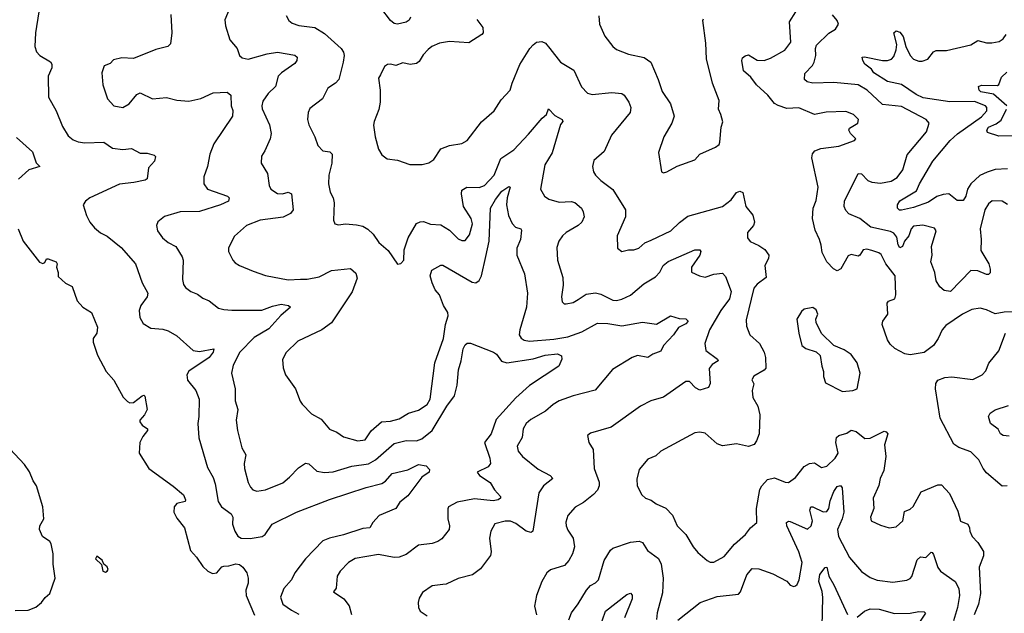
# Model space of a CAD drawing. Extents: x 2133461 to 2293071, y 753526 to 916327.
# Tile 55 of 256: x 2230591 to 2236257, y 803172 to 806590. Entities that reach past the tile are written whole.
import ezdxf

# ---------------------------------------------------------------- set-up
doc = ezdxf.new("R2010")
doc.units = 0

msp = doc.modelspace()

# ---------------------------------------------------------------- linework, layer by layer
at = {"layer": '0CON10XD'}
for points in [[(2231815.6, 806695), (2231771.2, 806588.8), (2231774.3, 806554.3), (2231800.8, 806475), (2231842, 806425), (2231855.8, 806385), (2231870.9, 806370.9), (2231905, 806363.8), (2232015, 806394), (2232075, 806403.1), (2232175, 806385.6), (2232188, 806375), (2232185.8, 806355), (2232175, 806338), (2232097.5, 806285), (2232078.1, 806265), (2232062.2, 806205), (2232020.6, 806165), (2231989.8, 806120.2), (2231983.5, 806095), (2231986.4, 806076.4)], [(2232839.2, 806605), (2232832.4, 806587.6), (2232815, 806575.6), (2232765, 806564.4), (2232745, 806568.6), (2232725, 806585.7), (2232668.2, 806658.2)], [(2230701.8, 806635), (2230682.5, 806515), (2230678.5, 806435), (2230687.8, 806405), (2230706, 806385), (2230767.9, 806347.9), (2230775.8, 806335), (2230775, 806312.5), (2230755.7, 806265), (2230756.9, 806145), (2230800, 806065), (2230836.7, 805975), (2230870.8, 805920.8), (2230898, 805898), (2230927.2, 805887.2), (2230965, 805881.5), (2231075, 805885.6), (2231125, 805851.4), (2231185, 805843.1), (2231235, 805849.4), (2231285, 805822), (2231325, 805822.5), (2231365, 805810), (2231371.7, 805801.7), (2231366.7, 805775), (2231333.1, 805736.9), (2231325, 805673.3), (2231313.8, 805666.2), (2231246.8, 805653.2), (2231165, 805642.9), (2230994, 805565), (2230968.8, 805545), (2230956.2, 805525), (2230975, 805462.5), (2230993.8, 805423.8), (2231021.7, 805391.7), (2231055, 805363.3), (2231095, 805343.1), (2231175, 805278.9), (2231257.1, 805185), (2231295.5, 805075.5), (2231327.5, 805015), (2231324.4, 804995), (2231288.9, 804945), (2231277.8, 804915), (2231282.5, 804875), (2231301.1, 804841.1), (2231345, 804813.1), (2231415, 804808.5), (2231445, 804798.6), (2231495, 804769.2), (2231590, 804685), (2231625, 804680.4), (2231707.5, 804695), (2231704.4, 804675), (2231680.9, 804645), (2231563.4, 804566.6), (2231552.9, 804545), (2231555.7, 804515), (2231605.3, 804455.3), (2231623.8, 804405), (2231622.5, 804305), (2231616.4, 804265), (2231622.4, 804182.4), (2231671.7, 804011.7), (2231703.9, 803953.9), (2231716.6, 803916.6), (2231732.7, 803815), (2231751.9, 803785), (2231807.1, 803745), (2231818, 803725), (2231815.8, 803685), (2231828.2, 803645), (2231846.9, 803616.9), (2231865.4, 803605.4), (2231917.4, 803602.6), (2231986.2, 803613.8), (2232003.9, 803626.1), (2232044.4, 803685), (2232183.6, 803755), (2232373.3, 803826.7), (2232585, 803897), (2232675, 803920.3), (2232696.6, 803933.4)], [(2231460.3, 806619.7), (2231465.8, 806515), (2231458.3, 806451.7), (2231443.9, 806436.1), (2231375, 806419.4), (2231245, 806367.1), (2231179.5, 806370.5), (2231131.2, 806358.8), (2231112.3, 806337.7), (2231076.2, 806323.8), (2231064.2, 806285), (2231069.2, 806215), (2231097.1, 806135), (2231133.3, 806095), (2231184.3, 806084.3), (2231220, 806105), (2231265, 806159.2), (2231285, 806170), (2231354.5, 806134.5), (2231435, 806141.5), (2231495, 806126.9), (2231565, 806120.6), (2231633.8, 806136.2), (2231705, 806168.6), (2231783.9, 806173.9), (2231805.8, 806155), (2231808.1, 806095), (2231817.3, 806067.3)], [(2232124, 806615), (2232140, 806585), (2232159.7, 806569.7), (2232197.6, 806557.6), (2232290, 806545), (2232345, 806511.1), (2232440, 806425), (2232455, 806403.8), (2232458.8, 806385), (2232452.9, 806345), (2232427.1, 806245), (2232408.8, 806225), (2232364.4, 806195.6), (2232334, 806135), (2232260.7, 806079.3), (2232250, 806055), (2232247.5, 806015), (2232254.5, 805984.5), (2232290, 805915), (2232306, 805865), (2232335, 805836), (2232375, 805830), (2232388.6, 805815), (2232386.5, 805765), (2232370.5, 805695), (2232367.1, 805645), (2232377.6, 805597.6), (2232395.7, 805565), (2232401.4, 805535), (2232396, 805435), (2232403.8, 805415), (2232425, 805409.2), (2232465.6, 805414.4), (2232529.8, 805409.8), (2232565, 805402.2), (2232594.7, 805384.7), (2232624.3, 805355), (2232656.8, 805306.8), (2232711.7, 805261.7), (2232765, 805182.5), (2232785, 805186.7), (2232802, 805205), (2232804.1, 805264.1), (2232827.3, 805335), (2232875, 805415.8), (2232895, 805427.1), (2232915, 805427.5), (2232955, 805412.9), (2233015, 805408.1), (2233065, 805379.1), (2233115, 805327.8), (2233135, 805317.8), (2233155, 805318.6), (2233179.2, 805350.8), (2233196.1, 805415), (2233189.2, 805445), (2233143.8, 805515), (2233132.4, 805587.6), (2233135, 805609.2), (2233163.3, 805625), (2233235, 805623.9), (2233265, 805636.2), (2233321.1, 805695), (2233359.4, 805790.6), (2233435, 805841.8), (2233519.3, 805930.7), (2233596.8, 806023.2), (2233623.3, 806045), (2233633, 806077), (2233669.5, 806039.5), (2233712.5, 806015), (2233716.7, 806005), (2233703.6, 805986.4), (2233655, 805823.8), (2233612.7, 805755), (2233587.8, 805615), (2233610, 805575), (2233635, 805556.5), (2233695, 805539.2), (2233765, 805542.5), (2233785, 805537.8), (2233824.2, 805505), (2233833.4, 805483.4), (2233838.6, 805455), (2233825.7, 805425), (2233805, 805404.3), (2233735.5, 805364.5), (2233715, 805345.8), (2233693.1, 805315), (2233681.3, 805278.7), (2233685.6, 805205), (2233715.6, 805105), (2233717.9, 805062.1), (2233708, 804995), (2233713.3, 804965), (2233724.1, 804954.1), (2233735, 804953.8), (2233775, 804962), (2233805, 804979.2), (2233850.8, 805009.2), (2233905, 805018.2), (2233935, 805009.5), (2234005, 804974.4), (2234025, 804972.5), (2234055, 804980.9), (2234106, 805004), (2234181.5, 805068.5), (2234250.4, 805109.6), (2234274.3, 805135.7), (2234292.8, 805175), (2234322.2, 805197.8), (2234475, 805264.4), (2234505, 805265.8), (2234510, 805255), (2234505.5, 805235), (2234456, 805165), (2234456.4, 805136.4), (2234502.5, 805115), (2234535, 805108.1), (2234585, 805125.6), (2234635, 805131.2), (2234651.7, 805111.7), (2234685.9, 805025), (2234676.3, 804983.7), (2234625.2, 804914.8), (2234560.6, 804805), (2234532.5, 804725), (2234539.6, 804685), (2234606.7, 804635), (2234610, 804625), (2234575.5, 804604.5), (2234557.9, 804582.1), (2234563.8, 804495), (2234555, 804471.5), (2234505, 804457.1), (2234480, 804470), (2234445, 804506), (2234425, 804506.2), (2234295, 804416.7), (2234223.3, 804395), (2234163.3, 804365), (2233995, 804244.2), (2233875, 804208.8), (2233857.5, 804195), (2233866.7, 804155), (2233890, 804115), (2233895.8, 804005), (2233926.2, 803926.2), (2233925.5, 803905), (2233915, 803880.8), (2233893.3, 803856.7), (2233835, 803810), (2233786.6, 803783.4), (2233745.7, 803735), (2233734.2, 803695.8), (2233735.8, 803675), (2233745, 803650), (2233776.2, 803603.8)], [(2233221.7, 806591.7), (2233255.8, 806545), (2233258, 806515), (2233251.2, 806505), (2233175, 806457.5), (2233065, 806464.5), (2233007.5, 806455), (2232963.3, 806435), (2232941.7, 806418.3), (2232912.4, 806387.6), (2232890.3, 806349.7), (2232875, 806338), (2232836.9, 806333.1), (2232795, 806342.2), (2232755, 806326), (2232725, 806334.2), (2232707.7, 806332.3), (2232689.5, 806320.5), (2232666.8, 806273.2), (2232656.1, 806253.9), (2232665.6, 806185), (2232664.4, 806115.6), (2232657, 806073), (2232630, 806005), (2232627.3, 805982.7), (2232636, 805915), (2232656.2, 805845), (2232675, 805812.5), (2232705, 805790), (2232765, 805781.2), (2232835, 805756.2), (2232906.4, 805756.4), (2232945, 805766), (2232973.8, 805785), (2233015, 805847.1), (2233065, 805865.6), (2233135, 805877.5), (2233166, 805895), (2233247.6, 806002.4), (2233322, 806065), (2233361.7, 806128.3), (2233414.2, 806185), (2233424.5, 806225.5), (2233468.3, 806331.7), (2233525.8, 806425), (2233545, 806446), (2233565, 806460), (2233595, 806464.2), (2233616, 806455), (2233640.6, 806425), (2233702.5, 806345), (2233778.8, 806298.8), (2233824.6, 806204.6), (2233857.9, 806167.9), (2233885, 806159.4), (2233998.3, 806171.7), (2234055, 806165.6), (2234069.2, 806155), (2234095.6, 806115), (2234106.7, 806085), (2234104.4, 806055), (2233996.9, 805925), (2233955, 805831.2), (2233895, 805780), (2233887.5, 805745), (2233892.5, 805715), (2233904.2, 805695), (2233934.5, 805664.5), (2234005, 805612.5), (2234077.8, 805495), (2234076.5, 805455), (2234029.2, 805345), (2234030, 805275), (2234055, 805256.2), (2234095, 805265.8), (2234125, 805264.2), (2234153.3, 805275), (2234188.8, 805305), (2234225, 805321.4), (2234338, 805375), (2234387.1, 805422.9), (2234435, 805458.1), (2234636, 805514), (2234685, 805553.1), (2234715, 805595.8), (2234735, 805602.9), (2234752, 805595), (2234768.9, 805515), (2234808.9, 805465), (2234820, 805425), (2234814, 805405), (2234778.8, 805365), (2234778.8, 805335), (2234795, 805312.5), (2234845, 805290.8), (2234877.8, 805267.8), (2234900.8, 805235), (2234899.2, 805215), (2234878.6, 805175), (2234887.1, 805105), (2234835, 805068.2), (2234814.6, 805045), (2234772.1, 804862.1), (2234772.5, 804825), (2234792, 804775), (2234848.8, 804725), (2234874.1, 804675), (2234882.7, 804645), (2234885, 804583.8), (2234875, 804571.1), (2234815, 804538), (2234804.2, 804515.8), (2234815.8, 804494.2), (2234806, 804455), (2234810, 804415), (2234838.1, 804365), (2234850.6, 804315), (2234845.8, 804205), (2234831.4, 804165), (2234816.7, 804143.3), (2234785, 804132.5), (2234715, 804147.5), (2234635, 804135.6), (2234605, 804148.1), (2234535, 804209.4), (2234505, 804215.6), (2234475, 804210.6), (2234281.2, 804105), (2234251.2, 804078.8), (2234205, 804059.2), (2234155, 804000), (2234142, 803945), (2234143.8, 803905), (2234170, 803855), (2234192.5, 803835), (2234225, 803823.8), (2234252.6, 803802.6), (2234308.1, 803778.1), (2234347.2, 803737.2), (2234374.7, 803674.7), (2234424.2, 803625), (2234466, 803555), (2234492.6, 803522.6), (2234546.7, 803475), (2234565, 803466), (2234585, 803466.2), (2234645, 803499.2), (2234705, 803570), (2234768.2, 803625), (2234796.4, 803663.6), (2234833.3, 803695), (2234830.6, 803775), (2234850.9, 803885), (2234860.6, 803905), (2234895, 803942.9), (2234935, 803951.9), (2234995, 803927.5), (2235015, 803925.8), (2235055, 803954.4), (2235105, 804017.3), (2235135, 804035.4), (2235165, 804038.5), (2235205, 804010.8), (2235235, 804019.4), (2235284, 804066), (2235301.5, 804095), (2235288.1, 804155), (2235292, 804185), (2235303.6, 804196.4), (2235350.3, 804209.7), (2235375, 804227.1), (2235405, 804218.5), (2235455, 804179.4), (2235485, 804180), (2235565, 804220), (2235577.6, 804217.6), (2235585.7, 804205), (2235567.8, 804142.2), (2235575.4, 804075), (2235564.3, 803995), (2235542.7, 803947.3), (2235535, 803907.5), (2235501.4, 803835), (2235506.1, 803776.1), (2235486, 803725), (2235490, 803705), (2235545, 803678.6), (2235595, 803664), (2235635, 803670), (2235672.5, 803705), (2235681.9, 803758.1), (2235715, 803772), (2235733, 803787), (2235778.3, 803871.7), (2235875, 803912), (2235895, 803912), (2235942.2, 803862.2), (2235989.5, 803759.5), (2236005, 803702.5), (2236047.5, 803685), (2236056.7, 803665), (2236057.5, 803645), (2236072.5, 803615), (2236105, 803580), (2236137.9, 803527.9), (2236136.9, 803503.1), (2236112.3, 803437.7), (2236120, 803285), (2236107.8, 803225), (2236083.7, 803163.7)], [(2233923, 806613), (2233927.5, 806565), (2233958, 806495), (2234004, 806435), (2234025, 806418), (2234095, 806391.4), (2234185, 806372.2), (2234222.5, 806345), (2234265.8, 806245), (2234287, 806177), (2234335.8, 806105), (2234356.1, 806033.9), (2234344, 805995), (2234298, 805915), (2234266.2, 805825), (2234284, 805715), (2234295, 805708.8)], [(2234295, 805708.8), (2234315, 805714), (2234375, 805746.2), (2234475, 805783.8), (2234505, 805816), (2234595, 805856.7), (2234615, 805872.5), (2234620, 805885), (2234628.3, 805971.7), (2234637, 806003), (2234626.2, 806045), (2234611.2, 806075), (2234616.2, 806125), (2234577.1, 806225), (2234542.5, 806365), (2234540, 806455), (2234521.4, 806585), (2234526.2, 806595)], [(2236305, 804908), (2236255, 804906.7), (2236205, 804896), (2236155, 804919.4), (2236118.3, 804928.3), (2236069.1, 804920.9), (2236016.3, 804893.7), (2235920.6, 804829.4), (2235899.4, 804805), (2235876.9, 804755), (2235848.6, 804715), (2235795.4, 804674.6), (2235715, 804661.1), (2235685, 804665.6), (2235626.7, 804696.7), (2235600.8, 804720.8), (2235585, 804746), (2235554.5, 804835), (2235556.9, 804855), (2235586.4, 804895), (2235581.9, 804958.1), (2235591.1, 804968.9), (2235627.1, 804982.9), (2235633.1, 805005), (2235628.6, 805115), (2235575.3, 805185.3), (2235547.6, 805237.6), (2235535, 805247.8), (2235495, 805261.2), (2235465, 805268.2), (2235445, 805265.6), (2235425.5, 805234.5), (2235415, 805229.2), (2235375, 805238.9), (2235358.8, 805231.2), (2235315.6, 805155), (2235295, 805144.5), (2235274.8, 805154.8), (2235236.1, 805195), (2235208.9, 805248.9), (2235202.2, 805292.2), (2235193.8, 805325), (2235168.3, 805378.3), (2235152.9, 805445), (2235157.5, 805505), (2235175, 805550), (2235186.2, 805625), (2235149.1, 805795), (2235152.5, 805817.5), (2235165.6, 805834.4), (2235201.1, 805848.9), (2235305, 805861.4), (2235395.6, 805894.4), (2235403.3, 805905), (2235372, 805935), (2235361.2, 805955), (2235366.2, 805965), (2235413.8, 805995), (2235417.1, 806015), (2235388, 806045), (2235345, 806061.9), (2235232.1, 806057.9), (2235165, 806044.5), (2235075, 806082.5), (2235005, 806078.6), (2234955, 806096.2), (2234935, 806107.5), (2234896.1, 806155), (2234831.2, 806215), (2234799, 806259), (2234756.7, 806295), (2234745.6, 806355), (2234750, 806370), (2234765, 806382.5), (2234785, 806387.5), (2234835, 806357.9), (2234875, 806355.5), (2234912, 806368), (2234994, 806415), (2235028.9, 806461.1), (2235021.1, 806578.9), (2235056.2, 806635)], [(2236275, 805525.6), (2236245, 805544.4), (2236187.3, 805547.3), (2236165, 805530), (2236144.2, 805495.8), (2236117.6, 805385), (2236124.5, 805325), (2236120.7, 805260.7), (2236166.8, 805185), (2236176.2, 805153.8), (2236175, 805132), (2236166.7, 805123.3), (2236155, 805123.1), (2236105, 805144.1), (2236065, 805146.7), (2235946.2, 805025), (2235910.5, 805030.5), (2235885, 805052.5), (2235865, 805086.7), (2235856.4, 805135), (2235834.6, 805195), (2235842.2, 805235), (2235837.7, 805285), (2235864.2, 805374.2), (2235855, 805390), (2235788, 805408), (2235735, 805401.2), (2235721.1, 805385), (2235706.4, 805345), (2235682.8, 805315), (2235671.5, 805285), (2235655, 805275.7), (2235645, 805293.8), (2235638.3, 805338.3), (2235621.4, 805361.4), (2235601.3, 805371.3), (2235489.5, 805395), (2235425, 805446.2), (2235361.9, 805471.9), (2235345, 805491.1), (2235334.7, 805515), (2235336.8, 805545), (2235415, 805704), (2235435, 805702.9), (2235471.9, 805665), (2235495, 805653.9), (2235545, 805648.6), (2235605, 805660), (2235639.3, 805680.7), (2235672.5, 805725), (2235697.4, 805812.6), (2235808.6, 805945), (2235823.8, 805995), (2235806.7, 806015), (2235665, 806090.5), (2235555, 806101.8), (2235468.5, 806185), (2235415.2, 806215.2), (2235275, 806228.4), (2235155, 806225.5), (2235123.1, 806233.1), (2235107.5, 806245), (2235108.7, 806281.3), (2235153, 806327), (2235162.7, 806345), (2235172.2, 806385), (2235170.3, 806425), (2235175.8, 806444.2), (2235247.7, 806512.3), (2235285.7, 806535), (2235302.5, 806565), (2235295.6, 806585), (2235267.7, 806617.7)], [(2236275, 805731.1), (2236205, 805728.2), (2236157.4, 805712.6), (2236115, 805692.8), (2236063.6, 805645), (2236045.3, 805615), (2236035, 805573.8), (2236020, 805550), (2235985, 805549.2), (2235936.9, 805586.9), (2235905, 805583.6), (2235868, 805572), (2235821.2, 805538.8), (2235735, 805508.1), (2235665, 805493.5), (2235654.2, 805494.2), (2235642.7, 805505), (2235642.3, 805525), (2235655, 805547.1), (2235751.4, 805605), (2235768.9, 805645), (2235845.2, 805774.8), (2235946, 805894), (2235987.5, 805932.5), (2236125, 806030), (2236157.1, 806065), (2236156.2, 806085), (2236148.5, 806095), (2236085, 806119), (2235943, 806117), (2235790.3, 806140.3), (2235749.3, 806159.3), (2235665, 806217.2), (2235585, 806233.9), (2235506.7, 806285), (2235492, 806305), (2235455, 806334.4), (2235441.8, 806355), (2235438.8, 806375), (2235452.8, 806377.2), (2235555, 806355.3), (2235585, 806354.5), (2235607.2, 806362.8), (2235621.4, 806378.6), (2235635, 806417.5), (2235637.5, 806447.5), (2235620.8, 806515), (2235634.2, 806525.8), (2235655, 806518.6), (2235675, 806493.8), (2235690.3, 806435), (2235715, 806383.5), (2235735, 806363.8), (2235765, 806351.5), (2235785, 806351.1), (2235816.7, 806363.3), (2235849.2, 806405), (2235865, 806412.2), (2235925, 806413.1), (2236065, 806444.7), (2236105, 806471.1), (2236155, 806456.9), (2236185, 806456.2), (2236226.2, 806465), (2236249.9, 806480.1), (2236267.8, 806505)], [(2236272.1, 806095), (2236195, 806162), (2236122.5, 806175), (2236111.4, 806185), (2236107.5, 806205), (2236126.1, 806213.9), (2236217.8, 806212.2), (2236225, 806217.5), (2236239.7, 806260.3), (2236271.3, 806288.7)], [(2231986.4, 806076.4), (2232028.9, 805985), (2232037.1, 805935), (2232032.5, 805905), (2232002.5, 805835), (2231982.5, 805805), (2231980, 805765), (2232017.1, 805705), (2232025.6, 805635.6), (2232036, 805615), (2232075, 805588.9), (2232102.6, 805587.4), (2232135, 805597.5), (2232155, 805586.7), (2232165.4, 805494.6), (2232150, 805475), (2232106.3, 805453.7), (2231975, 805435.9), (2231895.8, 805405), (2231826.8, 805343.2), (2231792.7, 805277.3), (2231792.5, 805255), (2231816.9, 805205), (2231830.2, 805190.2), (2231855, 805174.4), (2231935, 805142.5), (2232005, 805118.1), (2232135, 805091.8), (2232206.6, 805096.6), (2232245, 805096.7), (2232315, 805109.4), (2232385, 805146.5), (2232495, 805156.7), (2232525, 805130), (2232532.5, 805102.5), (2232505, 805024), (2232385, 804844.3), (2232328.8, 804805), (2232190.6, 804739.4), (2232125, 804674), (2232104.1, 804634.1), (2232108, 804585), (2232120, 804545), (2232177.5, 804465), (2232204.4, 804394.4), (2232217, 804377), (2232270.9, 804320.9), (2232325, 804290), (2232373, 804233), (2232415.4, 804215.4), (2232455, 804188), (2232535.8, 804164.2), (2232578.8, 804171.2), (2232612.5, 804222.5), (2232672.5, 804275), (2232725, 804279.2), (2232775, 804291.4), (2232827.5, 804325), (2232885, 804340.9), (2232935, 804373.8), (2232952.5, 804405), (2232979.5, 804615), (2233030.3, 804755), (2233041.6, 804835), (2233057.3, 804885), (2233054.6, 804905), (2233030.3, 804945), (2233006.5, 805005), (2232982.3, 805035), (2232963.6, 805075), (2232952.3, 805115), (2232962.3, 805147.7), (2233015, 805177.1), (2233025, 805176.9), (2233195, 805079.4), (2233215, 805074.3), (2233235, 805088.6), (2233248.7, 805115), (2233272.8, 805227.2), (2233293, 805315), (2233300.5, 805505), (2233328.2, 805555), (2233365, 805603.3), (2233405, 805628.8), (2233412.5, 805625), (2233395.5, 805565), (2233391.8, 805525), (2233403.5, 805463.5), (2233425, 805416.2), (2233443.8, 805395), (2233475, 805385.8), (2233478.1, 805378.1), (2233472.7, 805325), (2233450.7, 805275), (2233451.5, 805235), (2233495.9, 805125.9), (2233513.6, 805015), (2233506.7, 804935), (2233468.8, 804805), (2233465.6, 804775), (2233477, 804757), (2233494, 804745), (2233525, 804739.1), (2233665, 804750.2), (2233745.2, 804764.8), (2233826.3, 804793.7), (2233915, 804842.3), (2233975, 804841.2), (2234055, 804827.5), (2234175, 804847.5), (2234255, 804837.5), (2234335, 804884.4), (2234385, 804870.5), (2234425, 804867.7), (2234438.1, 804855), (2234425, 804839.6), (2234382.4, 804817.6), (2234352.5, 804775), (2234295.6, 804715), (2234279.4, 804680.6), (2234235, 804664.5), (2234205, 804644.4), (2234146.9, 804656.9), (2234115, 804645.9), (2234001.4, 804575), (2233902.9, 804457.1), (2233775.2, 804424.8), (2233694.7, 804395.3), (2233661.4, 804375), (2233615.8, 804335), (2233531.9, 804288.1), (2233505.6, 804265), (2233488.9, 804235), (2233481.9, 804185), (2233454.5, 804135), (2233459.1, 804105), (2233485.2, 804075.2), (2233575, 804001.5), (2233643.8, 803965), (2233658.3, 803948.3), (2233605.5, 803905), (2233578.8, 803865), (2233544, 803645), (2233535, 803637.5), (2233505, 803645.4), (2233445, 803688.9), (2233415, 803702.2), (2233385, 803701.9), (2233325, 803688), (2233302, 803645), (2233294.3, 803605), (2233304.4, 803525), (2233300.6, 803505), (2233242.1, 803427.9), (2233196.6, 803393.4), (2233115, 803372.2), (2233045, 803340), (2233025, 803338), (2232965, 803330), (2232909.2, 803290.8), (2232890.4, 803259.6), (2232884.4, 803235), (2232886.7, 803205), (2232895.8, 803185), (2232936.4, 803156.4)], [(2236305, 805921.5), (2236225, 805920), (2236160.7, 805940.7), (2236155.6, 805955), (2236165, 805972.2), (2236210, 805990), (2236237.7, 806012.3), (2236269.4, 806075)], [(2231817.3, 806067.3), (2231815.7, 806035), (2231708.5, 805875), (2231684.2, 805815), (2231672, 805745), (2231650, 805685), (2231651.2, 805645), (2231671.2, 805615), (2231786.7, 805575), (2231796.2, 805565), (2231792, 805545), (2231746.4, 805523.6), (2231625, 805485.9), (2231515, 805483.2), (2231423.6, 805456.4), (2231385, 805426.2), (2231378.8, 805405), (2231384, 805375), (2231412.5, 805335), (2231445, 805307.1), (2231488.8, 805285), (2231525.5, 805225.5), (2231531.9, 805205), (2231527.1, 805095), (2231534, 805065), (2231545, 805048.8), (2231575, 805026), (2231615, 805010), (2231645, 804987.5), (2231680.9, 804970.9), (2231735, 804929.2), (2231765, 804920.6), (2231811.7, 804918.3), (2231985, 804916.9), (2232045, 804940.8), (2232095, 804952.3), (2232137.5, 804945), (2232150, 804935), (2232093.3, 804886.7), (2232025, 804810.4), (2231940.3, 804759.7), (2231857.8, 804675), (2231818.9, 804601.1), (2231810.6, 804555), (2231830.8, 804465), (2231830.6, 804395), (2231847.1, 804345), (2231837.1, 804285), (2231843.5, 804225), (2231870, 804125), (2231893.1, 804085), (2231883.5, 804035), (2231884.4, 804005), (2231905.6, 803925.6), (2231918.7, 803898.7), (2231933, 803883), (2231955, 803875.6), (2232005, 803882.5), (2232105, 803923.8), (2232144.2, 803955.8), (2232195, 804010), (2232235, 804035.7), (2232255, 804032.5), (2232300.8, 803990.8), (2232345, 803982), (2232395, 803985.6), (2232501.3, 804018.7), (2232597.4, 804032.6), (2232638.3, 804055), (2232745, 804149.7), (2232815, 804167.1), (2232875, 804164.7), (2232905, 804177.5), (2232965, 804223.8), (2233048.8, 804365), (2233093.3, 804425), (2233108.9, 804485), (2233115.8, 804574.2), (2233131.4, 804625), (2233142.3, 804695), (2233155, 804718.1), (2233165, 804727.3), (2233185, 804727.6), (2233316.7, 804675), (2233335.5, 804665), (2233363.8, 804623.8), (2233395, 804614.5), (2233545, 804638.2), (2233615, 804659.2), (2233685, 804666.2), (2233708, 804655), (2233710.8, 804635), (2233694, 804595), (2233525, 804484.2), (2233445, 804412.9), (2233333, 804287), (2233303.8, 804205), (2233265.6, 804155), (2233297.1, 804065), (2233300.8, 804035), (2233286, 804015), (2233224.3, 803985), (2233236.9, 803965), (2233297.5, 803925), (2233323.4, 803883.4), (2233358, 803845), (2233358, 803835), (2233343.8, 803825), (2233315, 803818.9), (2233208.2, 803831.8), (2233108.5, 803811.5), (2233058.8, 803785), (2233053.9, 803773.9), (2233054.2, 803715), (2233064.3, 803675), (2233061.4, 803655), (2233019.7, 803600.3), (2232996.2, 803585), (2232965, 803573.3), (2232885, 803564.4), (2232815, 803510.6), (2232775, 803495.7), (2232745, 803492.5), (2232655, 803510.6), (2232521.9, 803488.1), (2232482.9, 803465), (2232435.7, 803415), (2232418.1, 803385), (2232412.9, 803317.1), (2232396.7, 803295), (2232455.8, 803255), (2232487.5, 803215), (2232500, 803165)], [(2230572.5, 805912.5), (2230665, 805828.6), (2230685.7, 805765.7), (2230707.5, 805745), (2230644.4, 805725.6), (2230585, 805672.9)], [(2230581.4, 805385), (2230610.8, 805315), (2230705, 805193.8), (2230725, 805186.7), (2230735, 805192.5), (2230745, 805212.5), (2230755, 805213.3), (2230800, 805195), (2230806, 805185), (2230802.5, 805165), (2230813.3, 805135), (2230811.7, 805111.7), (2230855, 805073.3), (2230893, 805053), (2230922.1, 804972.1), (2230954.5, 804934.5), (2231005, 804903.8), (2231039.5, 804819.5), (2231035.6, 804784.4), (2231014, 804755), (2231014.2, 804734.2), (2231038.8, 804658.8), (2231088, 804565), (2231133.6, 804513.6), (2231187.2, 804417.2), (2231211.4, 804391.4), (2231225, 804384.3), (2231245, 804385.6), (2231295, 804424.4), (2231305, 804427.1), (2231311.9, 804421.9), (2231324.2, 804345), (2231308.6, 804315), (2231282.5, 804285), (2231282, 804275), (2231295.8, 804255.8), (2231326.7, 804235), (2231326.2, 804225), (2231299.1, 804190.9), (2231281.5, 804155), (2231277.8, 804095), (2231335, 804005.8), (2231475, 803904.5), (2231533.1, 803855), (2231545.8, 803825), (2231543.6, 803816.4), (2231495, 803803.8), (2231480, 803785), (2231478.1, 803755), (2231495, 803719.2), (2231540, 803665), (2231573.6, 803533.6), (2231608.8, 803495), (2231645, 803441.2), (2231674.4, 803414.4), (2231700.5, 803400.5), (2231725, 803404.4), (2231755, 803439.2), (2231765, 803442.9), (2231795, 803444.4), (2231835, 803456.5), (2231855, 803452.5), (2231875, 803437.9), (2231897.1, 803405), (2231905.4, 803374.6), (2231906.4, 803345), (2231892.9, 803305), (2231894.6, 803275), (2231941.4, 803161.4)], [(2235325, 804449.2), (2235385, 804454), (2235410, 804465), (2235426.7, 804555), (2235409.4, 804615), (2235375, 804662.9), (2235335, 804689.2), (2235275, 804713.3), (2235203.9, 804783.9), (2235173.3, 804846.7), (2235172.5, 804865), (2235183.8, 804895), (2235175, 804920), (2235155, 804932), (2235105, 804923.3), (2235089.3, 804910.7), (2235063.3, 804865), (2235073.8, 804785), (2235092, 804715), (2235115, 804696.2), (2235175, 804677.5), (2235197.3, 804657.3), (2235205.8, 804595), (2235216, 804565), (2235216.2, 804535), (2235228.3, 804498.3), (2235325, 804449.2)], [(2236272.5, 803905), (2236245, 803904.2), (2236155, 803981.2), (2236134.2, 804005), (2236110, 804055), (2236065, 804100.8), (2235995, 804127.1), (2235965.6, 804145.6), (2235887.5, 804295), (2235861.1, 804465), (2235862.2, 804495), (2235874.2, 804515), (2235915, 804530.6), (2235955, 804533.5), (2236075, 804517.5), (2236130, 804545), (2236151.1, 804568.9), (2236167.4, 804612.6), (2236225, 804683.3), (2236264, 804785)], [(2236285, 804191.5), (2236250, 804195), (2236235.7, 804205), (2236222.1, 804232.1), (2236177.1, 804265), (2236165.8, 804305), (2236175, 804323.8), (2236205, 804344.3), (2236280.5, 804369.5)], [(2230565, 803188.5), (2230639.4, 803190.6), (2230683, 803207), (2230716.6, 803233.4), (2230737.5, 803262.5), (2230765, 803286.7), (2230794.3, 803375), (2230784.3, 803455), (2230784.4, 803515), (2230772.1, 803572.1), (2230763.8, 803585), (2230722.5, 803615), (2230704.1, 803654.1), (2230706.2, 803675), (2230730, 803715), (2230723.9, 803785), (2230687.5, 803905), (2230668.2, 803935), (2230647.4, 803987.4), (2230618.8, 804028.8), (2230507.9, 804147.9)], [(2232696.6, 803933.4), (2232735, 803976.9), (2232825, 803997.8), (2232885, 804029.2), (2232930.3, 804020.3), (2232950, 804000), (2232947.5, 803985), (2232904.3, 803955), (2232825, 803848.5), (2232777.6, 803812.4), (2232756.2, 803775), (2232660, 803735), (2232623.8, 803695), (2232605.8, 803664.2), (2232565, 803660.5), (2232455, 803624), (2232373.3, 803605), (2232335, 803588.6), (2232235, 803485.7), (2232175, 803405.7), (2232154.5, 803365), (2232111.8, 803315), (2232092, 803265), (2232106, 803225), (2232155, 803189.4), (2232197.4, 803167.4)], [(2234377.6, 803132.4), (2234506, 803234), (2234605, 803267.7), (2234727.6, 803282.4), (2234738.2, 803295), (2234775, 803394), (2234805, 803430), (2234845, 803428.6), (2234925, 803399.2), (2235005, 803356.7), (2235025, 803333.3), (2235045, 803326.7), (2235055, 803330), (2235065, 803337.5), (2235075.6, 803364.4), (2235093.2, 803465), (2235075.3, 803525), (2235005.5, 803675), (2235004.3, 803695), (2235015, 803702.5), (2235025, 803700.6), (2235125, 803656.9), (2235145, 803675.8), (2235152.7, 803705), (2235138.5, 803765), (2235144.2, 803785), (2235155, 803785.5), (2235214.6, 803755.4), (2235235, 803758.9), (2235246.9, 803775), (2235255, 803819.2), (2235275, 803874.2), (2235295, 803902.5), (2235315, 803908.8), (2235323.8, 803895), (2235332.5, 803755), (2235324.4, 803715), (2235297.8, 803655), (2235302, 803615), (2235365, 803492.5), (2235435, 803412.5), (2235485, 803378.1), (2235525, 803362.7), (2235615, 803350.9), (2235695, 803363.1), (2235715, 803371.5), (2235725, 803384.2), (2235755, 803479.2), (2235775, 803497.5), (2235805, 803494), (2235835, 803523.3), (2235842.5, 803522.5), (2235850, 803510), (2235875, 803436.2), (2235888.9, 803415), (2235974.5, 803355), (2235995.2, 803315.2), (2235999.2, 803275), (2235987.1, 803205), (2235965, 803128.1)], [(2233776.2, 803603.8), (2233782.9, 803555), (2233771.9, 803515), (2233751.4, 803475), (2233725, 803447.5), (2233645, 803423.1), (2233625, 803405.5), (2233594.8, 803355.2), (2233564.1, 803275), (2233552.9, 803212.9), (2233565, 803162.5)], [(2233751.4, 803135), (2233765.6, 803174.4), (2233805, 803226), (2233851.9, 803305), (2233875, 803331.2), (2233905, 803346.7), (2233922, 803365), (2233954.4, 803475), (2233991.4, 803535), (2234005, 803546.9), (2234105, 803581.1), (2234155, 803586.5), (2234175, 803580), (2234203.7, 803533.7), (2234267, 803487), (2234281.5, 803455), (2234294.6, 803374.6), (2234289.8, 803290.2), (2234260, 803175), (2234256.1, 803136.1)], [(2231085, 803409.5), (2231095, 803414.4), (2231099.5, 803425), (2231095, 803440), (2231075.5, 803455.5), (2231065, 803478.8), (2231035, 803500), (2231027.5, 803485), (2231062, 803452), (2231069.4, 803415), (2231085, 803409.5)], [(2235207.9, 803095), (2235212.3, 803262.3), (2235207.8, 803297.8), (2235188.9, 803355), (2235194.7, 803395), (2235225, 803436), (2235235, 803436.7), (2235247.8, 803385), (2235276.3, 803336.3), (2235355, 803165.8)], [(2233927.2, 803085), (2233962.3, 803185), (2234085, 803280.8), (2234105, 803288), (2234115.7, 803275.7), (2234115.5, 803255), (2234071.8, 803145)], [(2235410.6, 803149.4), (2235452, 803185), (2235485, 803197.8), (2235536.4, 803196.4), (2235625, 803170.6), (2235715, 803173.5), (2235765, 803181.4), (2235795, 803180), (2235803.3, 803173.3), (2235765.3, 803115)]]:
    msp.add_lwpolyline(points, dxfattribs=at)

doc.saveas('drawing.dxf')
